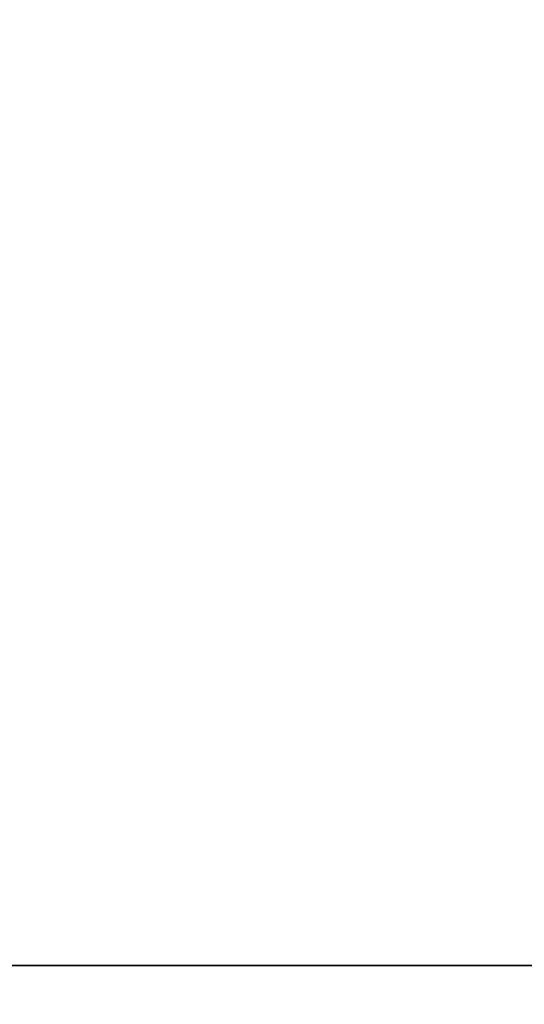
# Model space of a CAD drawing. Header units: millimetres. Extents: x 0 to 941, y -754 to 1172.
# Tile 23 of 105: x 254.58 to 257.97, y -0.26 to 6.36. Entities that reach past the tile are written whole.
import ezdxf

# ---------------------------------------------------------------- set-up
doc = ezdxf.new("R2010")
doc.units = ezdxf.units.MM
for name, color, linetype, true_color in [('ORTHO$20', 7, 'CONTINUOUS', 0xffffff), ('ORTHO$22', 7, 'CONTINUOUS', 0xffffff), ('ORTHO$25', 7, 'CONTINUOUS', 0xffffff)]:
    doc.layers.add(name, color=color, linetype=linetype, true_color=true_color)

msp = doc.modelspace()

# ---------------------------------------------------------------- linework, layer by layer
at = {"layer": 'ORTHO$20', "color": 7, "linetype": 'Continuous'}
for p, q in [((371.8953, 0, 1334.3079), (181.8953, 0, 1334.3079)), ((371.8953, 0, 1318.3079), (181.8953, 0, 1318.3079)), ((196.3953, 0, 1139.3077), (916.3953, 0, 1139.3077)), ((916.3933, 0, 1138.8077), (196.3973, 0, 1138.8077)), ((916.2953, 0, 1178.3077), (196.4953, 0, 1178.3077)), ((197.8953, 0, 36.8077), (914.8953, 0, 36.8077)), ((200.8954, 0, -191.6922), (911.8954, 0, -191.6922)), ((911.3954, 0, 33.8078), (201.3954, 0, 33.8078)), ((201.3954, 0, -177.1922), (911.3954, 0, -177.1922)), ((203.1454, 0, -197.1922), (296.9132, 0, -197.1922)), ((205.3954, 0, -214.6922), (294.9647, 0, -214.6922)), ((280.6752, 0, -216.6922), (221.8954, 0, -216.6922)), ((255.5958, 0, 985.8077), (237.3953, 0, 985.8077)), ((255.5958, 0, 1066.8077), (237.3953, 0, 1066.8077)), ((241.3953, 0, 1027.8077), (344.3953, 0, 1027.8077)), ((241.3953, 0, 1108.8077), (344.3953, 0, 1108.8077)), ((246.3953, 0, 1090.0077), (277.6127, 0, 1090.0077)), ((246.3953, 0, 1009.0077), (277.6127, 0, 1009.0077)), ((257.3953, 0, 1011.0077), (247.3953, 0, 1011.0077)), ((257.3953, 0, 1092.0077), (247.3953, 0, 1092.0077)), ((283.1953, 0, 1002.5077), (247.5977, 0, 1002.5077)), ((277.6127, 0, 1007.5077), (247.5977, 0, 1007.5077)), ((283.1953, 0, 1083.5077), (247.5977, 0, 1083.5077)), ((277.6127, 0, 1088.5077), (247.5977, 0, 1088.5077)), ((255.6452, 0, 1077.1077), (249.1574, 0, 1077.1077)), ((255.6452, 0, 996.1077), (249.1574, 0, 996.1077)), ((249.6114, 0, 986.0077), (336.1791, 0, 986.0077)), ((249.6114, 0, 1067.0077), (336.1791, 0, 1067.0077)), ((249.6453, 0, 1078.9077), (255.1453, 0, 1078.9077)), ((249.6453, 0, 997.9077), (255.1453, 0, 997.9077)), ((249.8235, 0, 1082.0077), (283.1953, 0, 1082.0077)), ((249.8235, 0, 1001.0077), (283.1953, 0, 1001.0077)), ((250.5911, 0, -193.6922), (256.1998, 0, -193.6922)), ((252.3953, 0, 1075.6077), (255.6453, 0, 1075.6077)), ((252.3953, 0, 1094.1077), (255.8453, 0, 1094.1077)), ((252.3953, 0, 994.6077), (255.6453, 0, 994.6077)), ((252.3953, 0, 1013.1077), (255.8453, 0, 1013.1077)), ((255.5722, 0, 1015.6077), (254.5809, 0, 1015.6077)), ((254.5809, 0, 1018.6077), (255.5722, 0, 1018.6077)), ((254.5809, 0, 1099.6077), (255.5722, 0, 1099.6077)), ((255.5722, 0, 1096.6077), (254.5809, 0, 1096.6077)), ((255.1453, 0, 1077.1077), (255.1453, 0, 1078.9077)), ((255.1453, 0, 1078.9077), (255.4073, 0, 1079.3615)), ((255.1453, 0, 996.1077), (255.1453, 0, 997.9077)), ((255.1453, 0, 997.9077), (255.4073, 0, 998.3615)), ((255.8453, 0, 1094.1077), (255.1856, 0, 1092.9652)), ((255.8453, 0, 1013.1077), (255.1856, 0, 1011.9652)), ((265.9308, 0, 975.4722), (255.3953, 0, 986.0077)), ((265.9308, 0, 1056.4722), (255.3953, 0, 1067.0077)), ((255.5722, 0, 1018.6077), (256.0772, 0, 1018.6077)), ((255.5722, 0, 1099.6077), (256.0772, 0, 1099.6077)), ((256.0772, 0, 1096.6077), (255.5722, 0, 1096.6077)), ((256.0772, 0, 1015.6077), (255.5722, 0, 1015.6077)), ((255.8011, 0, 972.1284), (257.1874, 0, 971.5556)), ((256.183, 0, 973.0526), (255.8011, 0, 972.1284)), ((255.8453, 0, 1076.9077), (255.8453, 0, 1076.3577)), ((255.8453, 0, 1076.1783), (255.8453, 0, 1075.8077)), ((255.8453, 0, 1096.6077), (255.8453, 0, 1095.8577)), ((255.8453, 0, 1095.6783), (255.8453, 0, 1094.3577)), ((255.8453, 0, 1094.1783), (255.8453, 0, 1094.1077)), ((255.8453, 0, 1080.8577), (255.8453, 0, 1080.6816)), ((255.8453, 0, 995.9077), (255.8453, 0, 995.3577)), ((255.8453, 0, 995.1783), (255.8453, 0, 994.8077)), ((255.8453, 0, 1015.6077), (255.8453, 0, 1014.8577)), ((255.8453, 0, 1014.6783), (255.8453, 0, 1013.3577)), ((255.8453, 0, 1013.1783), (255.8453, 0, 1013.1077)), ((255.8453, 0, 999.8577), (255.8453, 0, 999.6816)), ((255.8453, 0, 1013.3577), (255.8453, 0, 1013.1783)), ((255.8453, 0, 1014.8577), (255.8453, 0, 1014.6783)), ((255.8453, 0, 1011.8577), (255.8453, 0, 1011.6784)), ((255.8453, 0, 1095.8577), (255.8453, 0, 1095.6783)), ((255.8453, 0, 1094.3577), (255.8453, 0, 1094.1783)), ((255.8453, 0, 1092.8577), (255.8453, 0, 1092.6784)), ((255.8453, 0, 1076.3577), (255.8453, 0, 1076.1783)), ((255.8453, 0, 995.3577), (255.8453, 0, 995.1783)), ((261.8597, 0, 1068.5077), (255.9308, 0, 1068.5077)), ((261.8597, 0, 987.5077), (255.9308, 0, 987.5077)), ((256.0771, 0, 1099.6077), (256.3288, 0, 1099.6077)), ((256.3288, 0, 1096.6077), (256.0771, 0, 1096.6077)), ((256.0771, 0, 1018.6077), (256.3288, 0, 1018.6077)), ((256.3288, 0, 1015.6077), (256.0771, 0, 1015.6077)), ((257.5693, 0, 972.4798), (256.183, 0, 973.0526)), ((256.1998, 0, -193.6922), (260.0911, 0, -193.6922)), ((256.3288, 0, 1099.6077), (256.7222, 0, 1099.6077)), ((256.7222, 0, 1096.6077), (256.3288, 0, 1096.6077)), ((256.3288, 0, 1018.6077), (256.7222, 0, 1018.6077)), ((256.7222, 0, 1015.6077), (256.3288, 0, 1015.6077)), ((256.5772, 0, 1018.1077), (256.5772, 0, 1016.1077)), ((256.6418, 0, 970.104), (257.1039, 0, 969.913)), ((257.2146, 0, 971.4903), (256.6418, 0, 970.104)), ((257.2453, 0, 1015.6077), (256.7222, 0, 1015.6077)), ((256.7222, 0, 1018.6077), (257.2453, 0, 1018.6077)), ((257.2453, 0, 1096.6077), (256.7222, 0, 1096.6077)), ((256.7222, 0, 1099.6077), (257.2453, 0, 1099.6077)), ((257.1039, 0, 969.913), (257.566, 0, 969.7221)), ((257.1874, 0, 971.5556), (257.2146, 0, 971.4903)), ((257.2453, 0, 1015.6077), (257.3953, 0, 1015.6077)), ((257.2453, 0, 1018.6077), (257.3953, 0, 1018.6077)), ((257.2453, 0, 1096.6077), (257.3953, 0, 1096.6077)), ((257.2453, 0, 1099.6077), (257.3953, 0, 1099.6077)), ((257.3953, 0, 1090.0077), (257.3953, 0, 1092.0077)), ((257.3953, 0, 1009.0077), (257.3953, 0, 1011.0077)), ((257.566, 0, 969.7221), (258.1388, 0, 971.1084)), ((257.6346, 0, 972.5069), (257.5693, 0, 972.4798)), ((258.2074, 0, 973.8933), (257.6346, 0, 972.5069)), ((257.6393, 0, 1070.5077), (260.1512, 0, 1070.5077)), ((257.6393, 0, 989.5077), (260.1512, 0, 989.5077)), ((257.8725, 0, 1072.0077), (259.918, 0, 1072.0077)), ((257.8725, 0, 991.0077), (259.918, 0, 991.0077)), ((257.8953, 0, 1099.1077), (257.8953, 0, 1097.1077)), ((257.8953, 0, 1018.1077), (257.8953, 0, 1016.1077)), ((257.8953, 0, 1074.5077), (257.8953, 0, 1079.6764)), ((257.8953, 0, 993.5077), (257.8953, 0, 998.6764))]:
    msp.add_line(p, q, dxfattribs=at)
at = {"layer": 'ORTHO$20', "color": 252, "linetype": 'Continuous'}
for p, q in [((916.3953, 0, 1141.8077), (196.3953, 0, 1141.8077)), ((196.4953, 0, 1175.8077), (916.2953, 0, 1175.8077)), ((914.8953, 0, 39.3077), (197.8953, 0, 39.3077)), ((197.8953, 0, 1136.3077), (914.8953, 0, 1136.3077)), ((911.8954, 0, -187.6922), (200.8954, 0, -187.6922)), ((201.3954, 0, 31.3078), (911.3954, 0, 31.3078)), ((911.3954, 0, -174.6922), (201.3954, 0, -174.6922)), ((906.3953, 0, 35.3077), (206.3953, 0, 35.3077)), ((255.8453, 0, 995.9077), (248.9581, 0, 995.9077)), ((255.8453, 0, 1076.9077), (248.9581, 0, 1076.9077)), ((252.3953, 0, 994.8077), (255.8453, 0, 994.8077)), ((252.3953, 0, 1075.8077), (255.8453, 0, 1075.8077)), ((254.8237, 0, 1097.1077), (253.7686, 0, 1097.1077)), ((253.7686, 0, 1099.1077), (254.8237, 0, 1099.1077)), ((254.8237, 0, 1016.1077), (253.7686, 0, 1016.1077)), ((253.7686, 0, 1018.1077), (254.8237, 0, 1018.1077)), ((254.8237, 0, 1018.1077), (255.5672, 0, 1018.1077)), ((255.5672, 0, 1016.1077), (254.8237, 0, 1016.1077)), ((254.8237, 0, 1099.1077), (255.5672, 0, 1099.1077)), ((255.5672, 0, 1097.1077), (254.8237, 0, 1097.1077)), ((254.8237, 0, 1097.1077), (254.8237, 0, 1099.1077)), ((254.8237, 0, 1016.1077), (254.8237, 0, 1018.1077)), ((256.5772, 0, 1016.1077), (255.5672, 0, 1016.1077)), ((255.5672, 0, 1097.1077), (255.5672, 0, 1099.1077)), ((256.5772, 0, 1097.1077), (255.5672, 0, 1097.1077)), ((255.5672, 0, 1099.1077), (256.5772, 0, 1099.1077)), ((255.5672, 0, 1016.1077), (255.5672, 0, 1018.1077)), ((255.5672, 0, 1018.1077), (256.5772, 0, 1018.1077)), ((256.3593, 0, 968.1108), (257.1039, 0, 969.913)), ((256.7659, 0, 1016.1077), (256.5771, 0, 1016.1077)), ((256.5771, 0, 1018.1077), (256.7659, 0, 1018.1077)), ((256.5771, 0, 1099.1077), (256.7659, 0, 1099.1077)), ((256.7659, 0, 1097.1077), (256.5771, 0, 1097.1077)), ((257.2029, 0, 1016.1077), (256.7659, 0, 1016.1077)), ((256.7659, 0, 1018.1077), (256.7659, 0, 1016.1077)), ((256.7659, 0, 1018.1077), (257.2029, 0, 1018.1077)), ((256.7659, 0, 1099.1077), (257.2029, 0, 1099.1077)), ((257.2029, 0, 1097.1077), (256.7659, 0, 1097.1077)), ((256.7659, 0, 1099.1077), (256.7659, 0, 1097.1077)), ((257.2029, 0, 1018.1077), (257.5953, 0, 1018.1077)), ((257.2029, 0, 1016.1077), (257.2029, 0, 1018.1077)), ((257.5953, 0, 1097.1077), (257.2029, 0, 1097.1077)), ((257.2029, 0, 1099.1077), (257.5953, 0, 1099.1077)), ((257.2029, 0, 1097.1077), (257.2029, 0, 1099.1077)), ((257.5953, 0, 1016.1077), (257.2029, 0, 1016.1077)), ((257.5953, 0, 1097.1077), (257.8953, 0, 1097.1077)), ((257.8953, 0, 1099.1077), (257.5953, 0, 1099.1077)), ((257.5953, 0, 1097.1077), (257.5953, 0, 1099.1077)), ((257.5953, 0, 1016.1077), (257.8953, 0, 1016.1077)), ((257.5953, 0, 1016.1077), (257.5953, 0, 1018.1077)), ((257.8953, 0, 1018.1077), (257.5953, 0, 1018.1077))]:
    msp.add_line(p, q, dxfattribs=at)
at = {"layer": 'ORTHO$20', "color": 7, "linetype": 'Continuous', "extrusion": (0, 1, 0)}
for centre, radius, start, end in [((-252.3953, 1074.5077), 5.5, 212.57897, 0), ((-252.3953, 993.5077), 5.5, 212.57897, 0), ((-257.8867, 971.8077), 5.6, 292.44828, 112.44828), ((-257.8867, 971.8077), 4, 292.44828, 112.44828), ((-257.8953, 996.0077), 4, 53.05833, 85.21981), ((-257.8953, 1077.0077), 4, 53.05833, 85.21981), ((-255.6453, 1075.8077), 0.2, 180, 270.00013), ((-255.6453, 1076.9077), 0.2, 89.9993, 180), ((-255.6453, 994.8077), 0.2, 180, 270.00013), ((-255.6453, 995.9077), 0.2, 89.9993, 180), ((-252.3953, 1074.5077), 6.5, 219.0228, 238.41366), ((-252.3953, 993.5077), 6.5, 219.0228, 238.41366), ((-252.3953, 993.5077), 5.5, 180, 212.57897), ((-257.8725, 990.0077), 1, 32.57897, 90), ((-252.3953, 1074.5077), 5.5, 180, 212.57897), ((-257.8725, 1071.0077), 1, 32.57897, 90), ((-257.3953, 1099.1077), 0.5, 90, 180), ((-257.3953, 1097.1077), 0.5, 180, 270), ((-257.3953, 1018.1077), 0.5, 90, 180), ((-257.3953, 1016.1077), 0.5, 180, 270), ((-257.6453, 998.9973), 1, 85.21981, 180), ((-257.6453, 1079.9973), 1, 85.21981, 180)]:
    msp.add_arc(centre, radius, start, end, dxfattribs=at)
at = {"layer": 'ORTHO$20', "color": 7, "linetype": 'Continuous', "extrusion": (0, -1, 0)}
for centre, radius, start, end in [((256.8541, 1077.9992), 2.2623, 72.11785, 136.39718), ((256.8541, 996.9992), 2.2623, 72.11785, 136.39718), ((255.9308, 1068.7577), 0.25, 121.58634, 270), ((255.9308, 987.7577), 0.25, 121.58634, 270), ((257.8867, 971.8077), 5.6, 247.55172, 67.55172), ((257.8867, 971.8077), 4, 247.55172, 67.55172), ((257.6393, 989.2577), 0.25, 90, 140.9772), ((257.6393, 1070.2577), 0.25, 90, 140.9772), ((257.3953, 998.6764), 0.5, 0, 72.11785), ((257.3953, 1079.6764), 0.5, 0, 72.11785)]:
    msp.add_arc(centre, radius, start, end, dxfattribs=at)
at = {"layer": 'ORTHO$20', "color": 252, "linetype": 'Continuous', "extrusion": (0, 1, 0)}
for centre, major_axis, ratio, start_param, end_param in [((254.5809, 0, 1018.1077), (0, 0, -0.5), 0.485689, 3.141577, 4.712389), ((254.5809, 0, 1097.1077), (0, 0, 0.5), 0.485689, 1.570796, 3.141596), ((254.5809, 0, 1099.1077), (0, 0, -0.5), 0.485689, 3.141577, 4.712389), ((254.5809, 0, 1016.1077), (0, 0, 0.5), 0.485689, 1.570796, 3.141596), ((255.5722, 0, 1018.1077), (0, 0, -0.5), 0.01, 1.570796, 3.141596), ((255.5722, 0, 1099.1077), (0, 0, -0.5), 0.01, 1.570796, 3.141596), ((255.5722, 0, 1097.1077), (0, 0, 0.5), 0.010001, 3.141593, 4.712389), ((255.5722, 0, 1016.1077), (0, 0, 0.5), 0.010001, 3.141593, 4.712389), ((256.3288, 0, 1016.1077), (0, 0, 0.5), 0.874132, 1.570796, 3.141596), ((256.3288, 0, 1018.1077), (0, 0, -0.5), 0.874132, 3.141589, 4.712389), ((256.3288, 0, 1099.1077), (0, 0, -0.5), 0.874132, 3.141589, 4.712389), ((256.3288, 0, 1097.1077), (0, 0, 0.5), 0.874132, 1.570796, 3.141596), ((256.7222, 0, 1099.1077), (0, 0, -0.5), 0.961538, 3.141589, 4.712389), ((256.7222, 0, 1097.1077), (0, 0, 0.5), 0.961538, 1.570796, 3.141596), ((256.7222, 0, 1018.1077), (0, 0, -0.5), 0.961538, 3.141589, 4.712389), ((256.7222, 0, 1016.1077), (0, 0, 0.5), 0.961538, 1.570796, 3.141596), ((257.2453, 0, 1016.1077), (0, 0, 0.5), 0.7, 1.570796, 3.141593), ((257.2453, 0, 1018.1077), (0, 0, -0.5), 0.7, 3.141589, 4.712389), ((257.2453, 0, 1097.1077), (0, 0, 0.5), 0.7, 1.570796, 3.141593), ((257.2453, 0, 1099.1077), (0, 0, -0.5), 0.7, 3.141589, 4.712389)]:
    msp.add_ellipse(centre, major_axis=major_axis, ratio=ratio, start_param=start_param, end_param=end_param, dxfattribs=at)
at = {"layer": 'ORTHO$20', "color": 7, "linetype": 'Continuous', "extrusion": (0, 1, 0)}
for centre, major_axis, start_param, end_param in [((256.0772, 0, 1016.1077), (0, 0, -0.5), 4.712389, 6.283189), ((256.0772, 0, 1018.1077), (0, 0, 0.5), 0, 1.570796)]:
    msp.add_ellipse(centre, major_axis=major_axis, ratio=0.99995, start_param=start_param, end_param=end_param, dxfattribs=at)
at = {"layer": 'ORTHO$20', "color": 7, "linetype": 'Continuous'}
for points, knots in [([(248.9453, 0, 1012.6077), (248.9453, 0, 1012.582), (249.0067, 0, 1012.556), (249.2431, 0, 1012.5046), (249.421, 0, 1012.4786), (249.8788, 0, 1012.4261), (250.1692, 0, 1012.399), (250.8148, 0, 1012.3454), (251.1791, 0, 1012.3182), (251.9299, 0, 1012.2647), (252.3268, 0, 1012.2375), (253.0976, 0, 1012.1839), (253.4822, 0, 1012.1568), (254.1858, 0, 1012.1032), (254.5145, 0, 1012.076), (255.0712, 0, 1012.0225), (255.3068, 0, 1011.9953), (255.6534, 0, 1011.9417), (255.7692, 0, 1011.9146), (255.8361, 0, 1011.8778), (255.8453, 0, 1011.8677), (255.8453, 0, 1011.8577)], [0, 0, 0, 0, 0.103142, 0.103142, 0.206284, 0.206284, 0.313983, 0.313983, 0.421682, 0.421682, 0.529381, 0.529381, 0.63708, 0.63708, 0.744779, 0.744779, 0.852478, 0.852478, 0.960178, 0.960178, 1, 1, 1, 1]), ([(248.9453, 0, 1081.4294), (248.9453, 0, 1081.4046), (249.0122, 0, 1081.3794), (249.2687, 0, 1081.3232), (249.4617, 0, 1081.2927), (249.946, 0, 1081.2426), (250.2439, 0, 1081.2184), (250.9007, 0, 1081.1631), (251.2687, 0, 1081.1316), (252.0243, 0, 1081.0798), (252.4221, 0, 1081.0563), (253.1905, 0, 1081.0022), (253.5716, 0, 1080.9709), (254.2661, 0, 1080.9173), (254.5888, 0, 1080.8944), (255.1305, 0, 1080.8414), (255.357, 0, 1080.8106), (255.6846, 0, 1080.7551), (255.7902, 0, 1080.7322), (255.8442, 0, 1080.6956), (255.8487, 0, 1080.6841), (255.8421, 0, 1080.6724)], [0, 0, 0, 0, 0.106197, 0.106197, 0.212404, 0.212404, 0.318653, 0.318653, 0.424847, 0.424847, 0.53112, 0.53112, 0.637322, 0.637322, 0.743609, 0.743609, 0.849809, 0.849809, 0.956103, 0.956103, 1, 1, 1, 1]), ([(248.9453, 0, 1000.4294), (248.9453, 0, 1000.4046), (249.0122, 0, 1000.3794), (249.2687, 0, 1000.3232), (249.4617, 0, 1000.2927), (249.946, 0, 1000.2426), (250.2439, 0, 1000.2184), (250.9007, 0, 1000.1631), (251.2687, 0, 1000.1316), (252.0243, 0, 1000.0798), (252.4221, 0, 1000.0563), (253.1905, 0, 1000.0022), (253.5716, 0, 999.9709), (254.2661, 0, 999.9173), (254.5888, 0, 999.8944), (255.1305, 0, 999.8414), (255.357, 0, 999.8106), (255.6846, 0, 999.7551), (255.7902, 0, 999.7322), (255.8442, 0, 999.6956), (255.8487, 0, 999.6841), (255.8421, 0, 999.6724)], [0, 0, 0, 0, 0.106197, 0.106197, 0.212404, 0.212404, 0.318653, 0.318653, 0.424847, 0.424847, 0.53112, 0.53112, 0.637322, 0.637322, 0.743609, 0.743609, 0.849809, 0.849809, 0.956103, 0.956103, 1, 1, 1, 1]), ([(248.9453, 0, 1093.6077), (248.9453, 0, 1093.582), (249.0067, 0, 1093.556), (249.2431, 0, 1093.5046), (249.421, 0, 1093.4786), (249.8788, 0, 1093.4261), (250.1692, 0, 1093.399), (250.8148, 0, 1093.3454), (251.1791, 0, 1093.3182), (251.9299, 0, 1093.2647), (252.3268, 0, 1093.2375), (253.0976, 0, 1093.1839), (253.4822, 0, 1093.1568), (254.1858, 0, 1093.1032), (254.5145, 0, 1093.076), (255.0712, 0, 1093.0225), (255.3068, 0, 1092.9953), (255.6534, 0, 1092.9417), (255.7692, 0, 1092.9146), (255.8361, 0, 1092.8778), (255.8453, 0, 1092.8677), (255.8453, 0, 1092.8577)], [0, 0, 0, 0, 0.103142, 0.103142, 0.206284, 0.206284, 0.313983, 0.313983, 0.421682, 0.421682, 0.529381, 0.529381, 0.63708, 0.63708, 0.744779, 0.744779, 0.852478, 0.852478, 0.960178, 0.960178, 1, 1, 1, 1]), ([(255.8453, 0, 1011.6784), (255.8453, 0, 1011.7054), (255.7783, 0, 1011.7326), (255.5214, 0, 1011.7856), (255.328, 0, 1011.8136), (254.8434, 0, 1011.8665), (254.5456, 0, 1011.8943), (253.8882, 0, 1011.9476), (253.5196, 0, 1011.9747), (252.7638, 0, 1012.0287), (252.3662, 0, 1012.055), (251.5977, 0, 1012.1094), (251.2161, 0, 1012.1358), (250.5218, 0, 1012.1897), (250.1996, 0, 1012.2171), (249.6582, 0, 1012.27), (249.4318, 0, 1012.2981), (249.1047, 0, 1012.351), (248.9997, 0, 1012.3787), (248.9508, 0, 1012.4132), (248.9453, 0, 1012.4209), (248.9453, 0, 1012.4285)], [0, 0, 0, 0, 0.10768, 0.10768, 0.215355, 0.215355, 0.323026, 0.323026, 0.430699, 0.430699, 0.538374, 0.538374, 0.64605, 0.64605, 0.753726, 0.753726, 0.8614, 0.8614, 0.969072, 0.969072, 1, 1, 1, 1]), ([(255.8453, 0, 1092.6784), (255.8453, 0, 1092.7054), (255.7783, 0, 1092.7326), (255.5214, 0, 1092.7856), (255.328, 0, 1092.8136), (254.8434, 0, 1092.8665), (254.5456, 0, 1092.8943), (253.8882, 0, 1092.9476), (253.5196, 0, 1092.9747), (252.7638, 0, 1093.0287), (252.3662, 0, 1093.055), (251.5977, 0, 1093.1094), (251.2161, 0, 1093.1358), (250.5218, 0, 1093.1897), (250.1996, 0, 1093.2171), (249.6582, 0, 1093.27), (249.4318, 0, 1093.2981), (249.1047, 0, 1093.351), (248.9997, 0, 1093.3787), (248.9508, 0, 1093.4132), (248.9453, 0, 1093.4209), (248.9453, 0, 1093.4285)], [0, 0, 0, 0, 0.10768, 0.10768, 0.215355, 0.215355, 0.323026, 0.323026, 0.430699, 0.430699, 0.538374, 0.538374, 0.64605, 0.64605, 0.753726, 0.753726, 0.8614, 0.8614, 0.969072, 0.969072, 1, 1, 1, 1]), ([(255.4073, 0, 998.3615), (255.4227, 0, 998.3882), (255.3794, 0, 998.4151), (255.1845, 0, 998.4677), (255.0302, 0, 998.4942), (254.6305, 0, 998.5465), (254.3781, 0, 998.5731), (253.8093, 0, 998.6255), (253.4844, 0, 998.6521), (252.806, 0, 998.7046), (252.4429, 0, 998.7312), (251.7276, 0, 998.7836), (251.366, 0, 998.8102), (250.693, 0, 998.8627), (250.3734, 0, 998.8893), (249.8193, 0, 998.9417), (249.5787, 0, 998.9683), (249.209, 0, 999.0208), (249.0766, 0, 999.0474), (248.9775, 0, 999.0849), (248.959, 0, 999.0964), (248.9524, 0, 999.1078)], [0, 0, 0, 0, 0.10076, 0.10076, 0.201448, 0.201448, 0.304036, 0.304036, 0.408147, 0.408147, 0.513785, 0.513785, 0.620933, 0.620933, 0.729601, 0.729601, 0.839801, 0.839801, 0.951521, 0.951521, 1, 1, 1, 1]), ([(255.4073, 0, 1079.3615), (255.4227, 0, 1079.3882), (255.3794, 0, 1079.4151), (255.1845, 0, 1079.4677), (255.0302, 0, 1079.4942), (254.6305, 0, 1079.5465), (254.3781, 0, 1079.5731), (253.8093, 0, 1079.6255), (253.4844, 0, 1079.6521), (252.806, 0, 1079.7046), (252.4429, 0, 1079.7312), (251.7276, 0, 1079.7836), (251.366, 0, 1079.8102), (250.693, 0, 1079.8627), (250.3734, 0, 1079.8893), (249.8193, 0, 1079.9417), (249.5787, 0, 1079.9683), (249.209, 0, 1080.0208), (249.0766, 0, 1080.0474), (248.9775, 0, 1080.0849), (248.959, 0, 1080.0964), (248.9524, 0, 1080.1078)], [0, 0, 0, 0, 0.10076, 0.10076, 0.201448, 0.201448, 0.304036, 0.304036, 0.408147, 0.408147, 0.513785, 0.513785, 0.620933, 0.620933, 0.729601, 0.729601, 0.839801, 0.839801, 0.951521, 0.951521, 1, 1, 1, 1]), ([(255.249, 0, 998.3021), (255.249, 0, 998.3021), (255.2779, 0, 998.3111), (255.3193, 0, 998.3291), (255.3565, 0, 998.365), (255.3072, 0, 998.41), (255.1343, 0, 998.4551), (254.9275, 0, 998.4911), (254.6778, 0, 998.527), (254.3669, 0, 998.5631), (254.0089, 0, 998.599), (253.6235, 0, 998.635), (253.0982, 0, 998.6801), (252.4329, 0, 998.734), (251.7654, 0, 998.788), (251.1301, 0, 998.8421), (250.5594, 0, 998.896), (250.0814, 0, 998.95), (249.7243, 0, 999.0042), (249.4925, 0, 999.0581), (249.4633, 0, 999.0941), (249.4488, 0, 999.1121)], [0, 0, 0, 0, 0.000011, 0.033387, 0.066762, 0.133407, 0.200051, 0.233427, 0.266802, 0.333447, 0.366822, 0.400198, 0.466842, 0.533487, 0.600132, 0.666776, 0.733421, 0.800066, 0.866711, 0.933355, 1, 1, 1, 1]), ([(255.249, 0, 1079.3021), (255.249, 0, 1079.3021), (255.2779, 0, 1079.3111), (255.3193, 0, 1079.3291), (255.3565, 0, 1079.365), (255.3072, 0, 1079.41), (255.1343, 0, 1079.4551), (254.9275, 0, 1079.4911), (254.6778, 0, 1079.527), (254.3669, 0, 1079.5631), (254.0089, 0, 1079.599), (253.6235, 0, 1079.635), (253.0982, 0, 1079.6801), (252.4329, 0, 1079.734), (251.7654, 0, 1079.788), (251.1301, 0, 1079.8421), (250.5594, 0, 1079.896), (250.0814, 0, 1079.95), (249.7243, 0, 1080.0042), (249.4925, 0, 1080.0581), (249.4633, 0, 1080.0941), (249.4488, 0, 1080.1121)], [0, 0, 0, 0, 0.000011, 0.033387, 0.066762, 0.133407, 0.200051, 0.233427, 0.266802, 0.333447, 0.366822, 0.400198, 0.466842, 0.533487, 0.600132, 0.666776, 0.733421, 0.800066, 0.866711, 0.933355, 1, 1, 1, 1]), ([(255.3372, 0, 999.8489), (255.3439, 0, 999.8586), (255.3422, 0, 999.8825), (255.2689, 0, 999.9206), (255.0959, 0, 999.9632), (254.8374, 0, 1000.0057), (254.5014, 0, 1000.0483), (254.0988, 0, 1000.0908), (253.6421, 0, 1000.1334), (253.146, 0, 1000.1759), (252.626, 0, 1000.2185), (252.0988, 0, 1000.261), (251.5809, 0, 1000.3036), (251.0888, 0, 1000.3461), (250.6382, 0, 1000.3887), (250.2432, 0, 1000.4312), (249.9164, 0, 1000.4738), (249.6682, 0, 1000.5163), (249.5098, 0, 1000.558), (249.4626, 0, 1000.5854), (249.4534, 0, 1000.5987)], [0, 0, 0, 0, 0.038911, 0.095663, 0.152414, 0.209166, 0.265918, 0.32267, 0.379421, 0.436173, 0.492925, 0.549677, 0.606428, 0.66318, 0.719932, 0.776684, 0.833436, 0.890187, 0.946939, 1, 1, 1, 1]), ([(255.3372, 0, 1080.8489), (255.3439, 0, 1080.8586), (255.3422, 0, 1080.8825), (255.2689, 0, 1080.9206), (255.0959, 0, 1080.9632), (254.8374, 0, 1081.0057), (254.5014, 0, 1081.0483), (254.0988, 0, 1081.0908), (253.6421, 0, 1081.1334), (253.146, 0, 1081.1759), (252.626, 0, 1081.2185), (252.0988, 0, 1081.261), (251.5809, 0, 1081.3036), (251.0888, 0, 1081.3461), (250.6382, 0, 1081.3887), (250.2432, 0, 1081.4312), (249.9164, 0, 1081.4738), (249.6682, 0, 1081.5163), (249.5098, 0, 1081.558), (249.4626, 0, 1081.5854), (249.4534, 0, 1081.5987)], [0, 0, 0, 0, 0.038911, 0.095663, 0.152414, 0.209166, 0.265918, 0.32267, 0.379421, 0.436173, 0.492925, 0.549677, 0.606428, 0.66318, 0.719932, 0.776684, 0.833436, 0.890187, 0.946939, 1, 1, 1, 1]), ([(255.1019, 0, 1079.5179), (255.2809, 0, 1079.5724), (255.1999, 0, 1079.6836), (253.7481, 0, 1079.8515), (252.3155, 0, 1079.9659), (251.6577, 0, 1080.0237), (251.6454, 0, 1080.0248)], [0, 0, 0, 0, 0.322597, 0.658095, 0.993594, 1, 1, 1, 1]), ([(255.1019, 0, 998.5179), (255.2809, 0, 998.5724), (255.1999, 0, 998.6836), (253.7481, 0, 998.8515), (252.3155, 0, 998.9659), (251.6577, 0, 999.0237), (251.6454, 0, 999.0248)], [0, 0, 0, 0, 0.322597, 0.658095, 0.993594, 1, 1, 1, 1]), ([(255.2125, 0, 1000.0772), (255.2146, 0, 1000.0824), (255.2155, 0, 1000.1201), (255.0178, 0, 1000.1903), (254.312, 0, 1000.2878), (253.3011, 0, 1000.3844), (252.5352, 0, 1000.4484), (252.1641, 0, 1000.4799)], [0, 0, 0, 0, 0.038867, 0.280954, 0.52304, 0.765126, 1, 1, 1, 1]), ([(255.2125, 0, 1081.0772), (255.2146, 0, 1081.0824), (255.2155, 0, 1081.1201), (255.0178, 0, 1081.1903), (254.312, 0, 1081.2878), (253.3011, 0, 1081.3844), (252.5352, 0, 1081.4484), (252.1641, 0, 1081.4799)], [0, 0, 0, 0, 0.038867, 0.280954, 0.52304, 0.765126, 1, 1, 1, 1]), ([(255.283, 0, 1092.8143), (255.3117, 0, 1092.826), (255.3482, 0, 1092.8494), (255.3394, 0, 1092.8845), (255.2669, 0, 1092.9196), (255.1325, 0, 1092.9547), (254.9389, 0, 1092.9899), (254.6086, 0, 1093.0366), (254.1762, 0, 1093.0835), (253.6746, 0, 1093.1303), (253.1363, 0, 1093.177), (252.7025, 0, 1093.2122), (252.4135, 0, 1093.2356)], [0, 0, 0, 0, 0.083324, 0.16674, 0.250155, 0.333571, 0.416986, 0.500402, 0.666786, 0.750201, 0.833617, 1, 1, 1, 1]), ([(255.283, 0, 1011.8143), (255.3117, 0, 1011.826), (255.3482, 0, 1011.8494), (255.3394, 0, 1011.8845), (255.2669, 0, 1011.9196), (255.1325, 0, 1011.9547), (254.9389, 0, 1011.9899), (254.6086, 0, 1012.0366), (254.1762, 0, 1012.0835), (253.6746, 0, 1012.1303), (253.1363, 0, 1012.177), (252.7025, 0, 1012.2122), (252.4135, 0, 1012.2356)], [0, 0, 0, 0, 0.083324, 0.16674, 0.250155, 0.333571, 0.416986, 0.500402, 0.666786, 0.750201, 0.833617, 1, 1, 1, 1]), ([(253.5711, 0, -192.4587), (253.993, 0, -192.7107), (254.8367, 0, -193.2146), (255.7455, 0, -193.533), (256.1998, 0, -193.6922)], [0, 0, 0, 0, 0.500148, 1, 1, 1, 1]), ([(256.1309, 0, 1095.4232), (257.7359, 0, 1096.2802), (259.3987, 0, 1097.0421), (261.364, 0, 1097.7983), (261.6346, 0, 1097.8994), (261.9059, 0, 1097.9977)], [0, 0, 0, 0, 0.862691, 0.862691, 1, 1, 1, 1])]:
    msp.add_open_spline(points, degree=3, knots=knots, dxfattribs=at)
for points, degree in [([(255.8451, 0, 1080.6773), (255.205, 0, 1079.5668)], 1), ([(255.8451, 0, 999.6773), (255.205, 0, 998.5668)], 1), ([(255.7495, 0, 1082.0077), (255.4782, 0, 1081.5375), (255.207, 0, 1081.0672)], 2), ([(255.7495, 0, 1001.0077), (255.4782, 0, 1000.5375), (255.207, 0, 1000.0672)], 2), ([(255.8467, 0, 1092.676), (255.6539, 0, 1092.3419), (255.4612, 0, 1092.0077)], 2), ([(255.8467, 0, 1011.676), (255.6539, 0, 1011.3419), (255.4612, 0, 1011.0077)], 2), ([(255.6757, 0, 1094.9696), (257.6741, 0, 1096.0613), (259.7428, 0, 1096.9923), (261.8813, 0, 1097.7636)], 3)]:
    msp.add_open_spline(points, degree=degree, dxfattribs=at)
at = {"layer": 'ORTHO$22', "color": 7, "linetype": 'Continuous', "extrusion": (0, 0, -1)}
msp.add_circle((-276.9018, -82.0275), 95, dxfattribs=at)
at = {"layer": 'ORTHO$25', "color": 7, "linetype": 'Continuous'}
for p, q in [((181.9018, 0, 1318.3078), (371.9018, 0, 1318.3078)), ((181.9018, 0, 1334.3078), (371.9018, 0, 1334.3078)), ((195.5141, 0, 997.8077), (260.1953, 0, 997.8077)), ((260.1953, 0, 1177.7963), (195.5172, 0, 1177.7963)), ((916.2953, 0, -177.1923), (196.4953, 0, -177.1923)), ((196.4953, 0, 995.8077), (916.2953, 0, 995.8077)), ((196.4953, 0, 1177.8077), (916.2953, 0, 1177.8077)), ((911.8954, 0, -191.6922), (200.8954, 0, -191.6922)), ((303.6454, 0, -197.1922), (209.8777, 0, -197.1922)), ((301.3954, 0, -214.6922), (211.8262, 0, -214.6922)), ((284.8954, 0, -216.6922), (226.1156, 0, -216.6922)), ((256.1998, 0, -193.6922), (250.5911, 0, -193.6922)), ((260.0911, 0, -193.6922), (256.1998, 0, -193.6922))]:
    msp.add_line(p, q, dxfattribs=at)
at = {"layer": 'ORTHO$25', "color": 252, "linetype": 'Continuous'}
for p, q in [((195.5169, 0, 999.6259), (260.1953, 0, 999.6259)), ((196.4953, 0, -174.6923), (916.2953, 0, -174.6923)), ((916.2953, 0, 993.3077), (196.4953, 0, 993.3077)), ((200.8954, 0, -187.6922), (911.8954, 0, -187.6922)), ((232.4518, 0, 1304.3078), (321.3518, 0, 1304.3078)), ((232.752, 0, 1300.8557), (321.0517, 0, 1300.8557)), ((238.5517, 0, 1267.76), (315.252, 0, 1267.76)), ((238.8518, 0, 1264.3078), (314.9518, 0, 1264.3078))]:
    msp.add_line(p, q, dxfattribs=at)
at = {"layer": 'ORTHO$25', "color": 7, "linetype": 'Continuous'}
msp.add_open_spline([(256.1998, 0, -193.6922), (255.7455, 0, -193.533), (254.8367, 0, -193.2146), (253.993, 0, -192.7107), (253.5711, 0, -192.4587)], degree=3, knots=[0, 0, 0, 0, 0.499853, 1, 1, 1, 1], dxfattribs=at)

doc.saveas('drawing.dxf')
